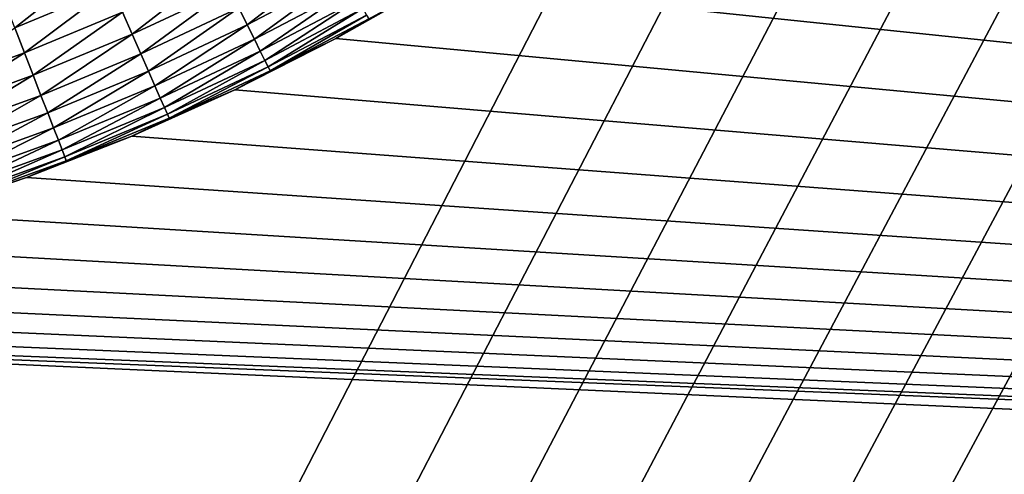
# Model space of a CAD drawing. Extents: x -260 to 260, y -882 to 882.
# Tile 153 of 234: x 15 to 33, y 532 to 540. Entities that reach past the tile are written whole.
import ezdxf

# ---------------------------------------------------------------- set-up
doc = ezdxf.new("R2010")
doc.units = 0
doc.header["$LTSCALE"] = 21.359881
for name, color, linetype in [('1', 7, 'CONTINUOUS'), ('2', 7, 'CONTINUOUS'), ('23', 7, 'CONTINUOUS'), ('24', 7, 'CONTINUOUS')]:
    doc.layers.add(name, color=color, linetype=linetype)

msp = doc.modelspace()

# ---------------------------------------------------------------- linework, layer by layer
at = {"layer": '1', "color": 7, "linetype": 'CONTINUOUS'}
for points in [[(253.525, 812.5), (-253.525, 0), (253.525, 0), (253.525, 812.5)], [(-253.525, 0), (253.525, 812.5), (116.582, 650.819), (-253.525, 0)], [(114.854, 648.894), (-253.525, 0), (116.582, 650.819), (114.854, 648.894)], [(113.045, 647.046), (-253.525, 0), (114.854, 648.894), (113.045, 647.046)], [(111.157, 645.277), (-253.525, 0), (113.045, 647.046), (111.157, 645.277)], [(109.196, 643.59), (-253.525, 0), (111.157, 645.277), (109.196, 643.59)], [(107.164, 641.99), (-253.525, 0), (109.196, 643.59), (107.164, 641.99)], [(105.065, 640.479), (-253.525, 0), (107.164, 641.99), (105.065, 640.479)], [(102.902, 639.059), (-253.525, 0), (105.065, 640.479), (102.902, 639.059)], [(100.681, 637.734), (-253.525, 0), (102.902, 639.059), (100.681, 637.734)], [(98.405, 636.505), (-253.525, 0), (100.681, 637.734), (98.405, 636.505)], [(96.078, 635.376), (-253.525, 0), (98.405, 636.505), (96.078, 635.376)], [(93.704, 634.347), (-253.525, 0), (96.078, 635.376), (93.704, 634.347)], [(91.289, 633.422), (-253.525, 0), (93.704, 634.347), (91.289, 633.422)], [(88.835, 632.602), (-253.525, 0), (91.289, 633.422), (88.835, 632.602)], [(86.349, 631.887), (-253.525, 0), (88.835, 632.602), (86.349, 631.887)], [(83.835, 631.281), (-253.525, 0), (86.349, 631.887), (83.835, 631.281)], [(81.296, 630.783), (-253.525, 0), (83.835, 631.281), (81.296, 630.783)], [(78.739, 630.395), (-253.525, 0), (81.296, 630.783), (78.739, 630.395)], [(76.167, 630.117), (-253.525, 0), (78.739, 630.395), (76.167, 630.117)], [(73.586, 629.95), (-253.525, 0), (76.167, 630.117), (73.586, 629.95)], [(71, 629.895), (-253.525, 0), (73.586, 629.95), (71, 629.895)], [(-129, 629.895), (-253.525, 0), (71, 629.895), (-129, 629.895)]]:
    msp.add_3dface(points, dxfattribs=at)
at = {"layer": '2', "color": 7, "linetype": 'CONTINUOUS'}
for points in [[(32.553, 548.66, -9), (33.94, 550.219, -9), (136.739, 529, -9), (32.553, 548.66, -9)], [(31.095, 547.167, -9), (32.553, 548.66, -9), (136.739, 529, -9), (31.095, 547.167, -9)], [(29.569, 545.745, -9), (31.095, 547.167, -9), (136.739, 529, -9), (29.569, 545.745, -9)], [(27.978, 544.395, -9), (29.569, 545.745, -9), (136.739, 529, -9), (27.978, 544.395, -9)], [(26.325, 543.122, -9), (27.978, 544.395, -9), (136.739, 529, -9), (26.325, 543.122, -9)], [(24.614, 541.927, -9), (26.325, 543.122, -9), (136.739, 529, -9), (24.614, 541.927, -9)], [(22.85, 540.814, -9), (24.614, 541.927, -9), (136.739, 529, -9), (22.85, 540.814, -9)], [(21.035, 539.785, -9), (22.85, 540.814, -9), (136.739, 529, -9), (21.035, 539.785, -9)], [(19.173, 538.842, -9), (21.035, 539.785, -9), (136.739, 529, -9), (19.173, 538.842, -9)], [(17.27, 537.988, -9), (19.173, 538.842, -9), (136.739, 529, -9), (17.27, 537.988, -9)], [(15.329, 537.223, -9), (17.27, 537.988, -9), (136.739, 529, -9), (15.329, 537.223, -9)], [(13.354, 536.551, -9), (15.329, 537.223, -9), (136.739, 529, -9), (13.354, 536.551, -9)], [(11.349, 535.972, -9), (13.354, 536.551, -9), (136.739, 529, -9), (11.349, 535.972, -9)], [(9.32, 535.487, -9), (11.349, 535.972, -9), (136.739, 529, -9), (9.32, 535.487, -9)], [(7.27, 535.098, -9), (9.32, 535.487, -9), (136.739, 529, -9), (7.27, 535.098, -9)], [(5.204, 534.805, -9), (7.27, 535.098, -9), (136.739, 529, -9), (5.204, 534.805, -9)], [(3.127, 534.61, -9), (5.204, 534.805, -9), (136.739, 529, -9), (3.127, 534.61, -9)], [(-1.043, 534.512, -9), (121.261, 529, -9), (-16.261, 529, -9), (-1.043, 534.512, -9)], [(-1.043, 534.512, -9), (1.043, 534.512, -9), (136.739, 529, -9), (-1.043, 534.512, -9)], [(121.261, 529, -9), (-1.043, 534.512, -9), (136.739, 529, -9), (121.261, 529, -9)], [(1.043, 534.512, -9), (3.127, 534.61, -9), (136.739, 529, -9), (1.043, 534.512, -9)]]:
    msp.add_3dface(points, dxfattribs=at)
at = {"layer": '23', "color": 7, "linetype": 'CONTINUOUS'}
for points in [[(22.85, 540.814, -9), (21.035, 539.785, -9), (22.85, 540.814, -14), (22.85, 540.814, -9)], [(22.85, 540.814, -14), (21.035, 539.785, -9), (21.035, 539.785, -14), (22.85, 540.814, -14)], [(21.035, 539.785, -9), (19.173, 538.842, -9), (21.035, 539.785, -14), (21.035, 539.785, -9)], [(21.035, 539.785, -14), (19.173, 538.842, -9), (19.173, 538.842, -14), (21.035, 539.785, -14)], [(19.173, 538.842, -9), (17.27, 537.988, -9), (19.173, 538.842, -14), (19.173, 538.842, -9)], [(19.173, 538.842, -14), (17.27, 537.988, -9), (17.27, 537.988, -14), (19.173, 538.842, -14)], [(17.27, 537.988, -9), (15.329, 537.223, -9), (17.27, 537.988, -14), (17.27, 537.988, -9)], [(17.27, 537.988, -14), (15.329, 537.223, -9), (15.329, 537.223, -14), (17.27, 537.988, -14)], [(15.329, 537.223, -9), (13.354, 536.551, -9), (15.329, 537.223, -14), (15.329, 537.223, -9)], [(15.329, 537.223, -14), (13.354, 536.551, -9), (13.354, 536.551, -14), (15.329, 537.223, -14)]]:
    msp.add_3dface(points, dxfattribs=at)
at = {"layer": '24', "color": 7, "linetype": 'CONTINUOUS'}
for points in [[(14.92, 540.487, -23.258), (16.683, 541.217, -23.258), (15.114, 539.985, -22.528), (14.92, 540.487, -23.258)], [(15.114, 539.985, -22.528), (16.683, 541.217, -23.258), (16.9, 540.725, -22.528), (15.114, 539.985, -22.528)], [(19.245, 540.35, -20.161), (21.01, 541.28, -20.161), (19.4, 540.039, -19.323), (19.245, 540.35, -20.161)], [(19.4, 540.039, -19.323), (21.01, 541.28, -20.161), (21.179, 540.977, -19.323), (19.4, 540.039, -19.323)], [(17.099, 540.274, -21.766), (18.869, 541.105, -21.766), (17.279, 539.866, -20.976), (17.099, 540.274, -21.766)], [(17.279, 539.866, -20.976), (18.869, 541.105, -21.766), (19.068, 540.706, -20.976), (17.279, 539.866, -20.976)], [(19.4, 540.039, -19.323), (21.179, 540.977, -19.323), (19.532, 539.774, -18.466), (19.4, 540.039, -19.323)], [(19.532, 539.774, -18.466), (21.179, 540.977, -19.323), (21.323, 540.718, -18.466), (19.532, 539.774, -18.466)], [(22.85, 540.814, -14), (21.035, 539.785, -14), (21.641, 540.148, -14.906), (22.85, 540.814, -14)], [(15.114, 539.985, -22.528), (16.9, 540.725, -22.528), (15.292, 539.526, -21.766), (15.114, 539.985, -22.528)], [(15.292, 539.526, -21.766), (16.9, 540.725, -22.528), (17.099, 540.274, -21.766), (15.292, 539.526, -21.766)], [(17.279, 539.866, -20.976), (19.068, 540.706, -20.976), (17.44, 539.503, -20.161), (17.279, 539.866, -20.976)], [(17.44, 539.503, -20.161), (19.068, 540.706, -20.976), (19.245, 540.35, -20.161), (17.44, 539.503, -20.161)], [(19.532, 539.774, -18.466), (21.323, 540.718, -18.466), (19.641, 539.556, -17.592), (19.532, 539.774, -18.466)], [(19.641, 539.556, -17.592), (21.323, 540.718, -18.466), (21.441, 540.505, -17.592), (19.641, 539.556, -17.592)], [(19.641, 539.556, -17.592), (21.441, 540.505, -17.592), (19.726, 539.385, -16.706), (19.641, 539.556, -17.592)], [(19.726, 539.385, -16.706), (21.441, 540.505, -17.592), (21.534, 540.339, -16.706), (19.726, 539.385, -16.706)], [(15.292, 539.526, -21.766), (17.099, 540.274, -21.766), (15.454, 539.11, -20.976), (15.292, 539.526, -21.766)], [(15.454, 539.11, -20.976), (17.099, 540.274, -21.766), (17.279, 539.866, -20.976), (15.454, 539.11, -20.976)], [(17.44, 539.503, -20.161), (19.245, 540.35, -20.161), (17.58, 539.185, -19.323), (17.44, 539.503, -20.161)], [(17.58, 539.185, -19.323), (19.245, 540.35, -20.161), (19.4, 540.039, -19.323), (17.58, 539.185, -19.323)], [(19.726, 539.385, -16.706), (21.534, 540.339, -16.706), (19.787, 539.263, -15.809), (19.726, 539.385, -16.706)], [(19.787, 539.263, -15.809), (21.534, 540.339, -16.706), (21.601, 540.219, -15.809), (19.787, 539.263, -15.809)], [(19.787, 539.263, -15.809), (21.601, 540.219, -15.809), (19.823, 539.19, -14.906), (19.787, 539.263, -15.809)], [(19.823, 539.19, -14.906), (21.601, 540.219, -15.809), (21.641, 540.148, -14.906), (19.823, 539.19, -14.906)], [(21.035, 539.785, -14), (19.823, 539.19, -14.906), (21.641, 540.148, -14.906), (21.035, 539.785, -14)], [(13.453, 538.862, -21.766), (15.114, 539.985, -22.528), (15.292, 539.526, -21.766), (13.453, 538.862, -21.766)], [(17.58, 539.185, -19.323), (19.4, 540.039, -19.323), (17.7, 538.914, -18.466), (17.58, 539.185, -19.323)], [(17.7, 538.914, -18.466), (19.4, 540.039, -19.323), (19.532, 539.774, -18.466), (17.7, 538.914, -18.466)], [(15.454, 539.11, -20.976), (17.279, 539.866, -20.976), (15.597, 538.739, -20.161), (15.454, 539.11, -20.976)], [(15.597, 538.739, -20.161), (17.279, 539.866, -20.976), (17.44, 539.503, -20.161), (15.597, 538.739, -20.161)], [(17.7, 538.914, -18.466), (19.532, 539.774, -18.466), (17.798, 538.691, -17.592), (17.7, 538.914, -18.466)], [(17.798, 538.691, -17.592), (19.532, 539.774, -18.466), (19.641, 539.556, -17.592), (17.798, 538.691, -17.592)], [(21.035, 539.785, -14), (19.173, 538.842, -14), (19.823, 539.19, -14.906), (21.035, 539.785, -14)], [(13.453, 538.862, -21.766), (15.292, 539.526, -21.766), (13.595, 538.439, -20.976), (13.453, 538.862, -21.766)], [(13.595, 538.439, -20.976), (15.292, 539.526, -21.766), (15.454, 539.11, -20.976), (13.595, 538.439, -20.976)], [(17.798, 538.691, -17.592), (19.641, 539.556, -17.592), (17.875, 538.517, -16.706), (17.798, 538.691, -17.592)], [(17.875, 538.517, -16.706), (19.641, 539.556, -17.592), (19.726, 539.385, -16.706), (17.875, 538.517, -16.706)], [(15.597, 538.739, -20.161), (17.44, 539.503, -20.161), (15.723, 538.415, -19.323), (15.597, 538.739, -20.161)], [(15.723, 538.415, -19.323), (17.44, 539.503, -20.161), (17.58, 539.185, -19.323), (15.723, 538.415, -19.323)], [(17.875, 538.517, -16.706), (19.726, 539.385, -16.706), (17.93, 538.392, -15.809), (17.875, 538.517, -16.706)], [(17.93, 538.392, -15.809), (19.726, 539.385, -16.706), (19.787, 539.263, -15.809), (17.93, 538.392, -15.809)], [(15.723, 538.415, -19.323), (17.58, 539.185, -19.323), (15.83, 538.139, -18.466), (15.723, 538.415, -19.323)], [(15.83, 538.139, -18.466), (17.58, 539.185, -19.323), (17.7, 538.914, -18.466), (15.83, 538.139, -18.466)], [(17.93, 538.392, -15.809), (19.787, 539.263, -15.809), (17.963, 538.317, -14.906), (17.93, 538.392, -15.809)], [(17.963, 538.317, -14.906), (19.787, 539.263, -15.809), (19.823, 539.19, -14.906), (17.963, 538.317, -14.906)], [(19.173, 538.842, -14), (17.963, 538.317, -14.906), (19.823, 539.19, -14.906), (19.173, 538.842, -14)], [(13.595, 538.439, -20.976), (15.454, 539.11, -20.976), (13.721, 538.062, -20.161), (13.595, 538.439, -20.976)], [(13.721, 538.062, -20.161), (15.454, 539.11, -20.976), (15.597, 538.739, -20.161), (13.721, 538.062, -20.161)], [(15.83, 538.139, -18.466), (17.7, 538.914, -18.466), (15.918, 537.912, -17.592), (15.83, 538.139, -18.466)], [(15.918, 537.912, -17.592), (17.7, 538.914, -18.466), (17.798, 538.691, -17.592), (15.918, 537.912, -17.592)], [(19.173, 538.842, -14), (17.27, 537.988, -14), (17.963, 538.317, -14.906), (19.173, 538.842, -14)], [(13.721, 538.062, -20.161), (15.597, 538.739, -20.161), (13.831, 537.733, -19.323), (13.721, 538.062, -20.161)], [(13.831, 537.733, -19.323), (15.597, 538.739, -20.161), (15.723, 538.415, -19.323), (13.831, 537.733, -19.323)], [(15.918, 537.912, -17.592), (17.798, 538.691, -17.592), (15.986, 537.734, -16.706), (15.918, 537.912, -17.592)], [(15.986, 537.734, -16.706), (17.798, 538.691, -17.592), (17.875, 538.517, -16.706), (15.986, 537.734, -16.706)], [(15.986, 537.734, -16.706), (17.875, 538.517, -16.706), (16.036, 537.607, -15.809), (15.986, 537.734, -16.706)], [(16.036, 537.607, -15.809), (17.875, 538.517, -16.706), (17.93, 538.392, -15.809), (16.036, 537.607, -15.809)], [(13.831, 537.733, -19.323), (15.723, 538.415, -19.323), (13.926, 537.452, -18.466), (13.831, 537.733, -19.323)], [(13.926, 537.452, -18.466), (15.723, 538.415, -19.323), (15.83, 538.139, -18.466), (13.926, 537.452, -18.466)], [(16.036, 537.607, -15.809), (17.93, 538.392, -15.809), (16.065, 537.531, -14.906), (16.036, 537.607, -15.809)], [(16.065, 537.531, -14.906), (17.93, 538.392, -15.809), (17.963, 538.317, -14.906), (16.065, 537.531, -14.906)], [(17.27, 537.988, -14), (16.065, 537.531, -14.906), (17.963, 538.317, -14.906), (17.27, 537.988, -14)], [(13.926, 537.452, -18.466), (15.83, 538.139, -18.466), (14.003, 537.221, -17.592), (13.926, 537.452, -18.466)], [(14.003, 537.221, -17.592), (15.83, 538.139, -18.466), (15.918, 537.912, -17.592), (14.003, 537.221, -17.592)], [(14.003, 537.221, -17.592), (15.918, 537.912, -17.592), (14.064, 537.04, -16.706), (14.003, 537.221, -17.592)], [(14.064, 537.04, -16.706), (15.918, 537.912, -17.592), (15.986, 537.734, -16.706), (14.064, 537.04, -16.706)], [(17.27, 537.988, -14), (15.329, 537.223, -14), (16.065, 537.531, -14.906), (17.27, 537.988, -14)], [(14.064, 537.04, -16.706), (15.986, 537.734, -16.706), (14.107, 536.911, -15.809), (14.064, 537.04, -16.706)], [(14.107, 536.911, -15.809), (15.986, 537.734, -16.706), (16.036, 537.607, -15.809), (14.107, 536.911, -15.809)], [(14.107, 536.911, -15.809), (16.036, 537.607, -15.809), (14.133, 536.833, -14.906), (14.107, 536.911, -15.809)], [(14.133, 536.833, -14.906), (16.036, 537.607, -15.809), (16.065, 537.531, -14.906), (14.133, 536.833, -14.906)], [(15.329, 537.223, -14), (14.133, 536.833, -14.906), (16.065, 537.531, -14.906), (15.329, 537.223, -14)], [(15.329, 537.223, -14), (13.354, 536.551, -14), (14.133, 536.833, -14.906), (15.329, 537.223, -14)]]:
    msp.add_3dface(points, dxfattribs=at)

doc.saveas('drawing.dxf')
